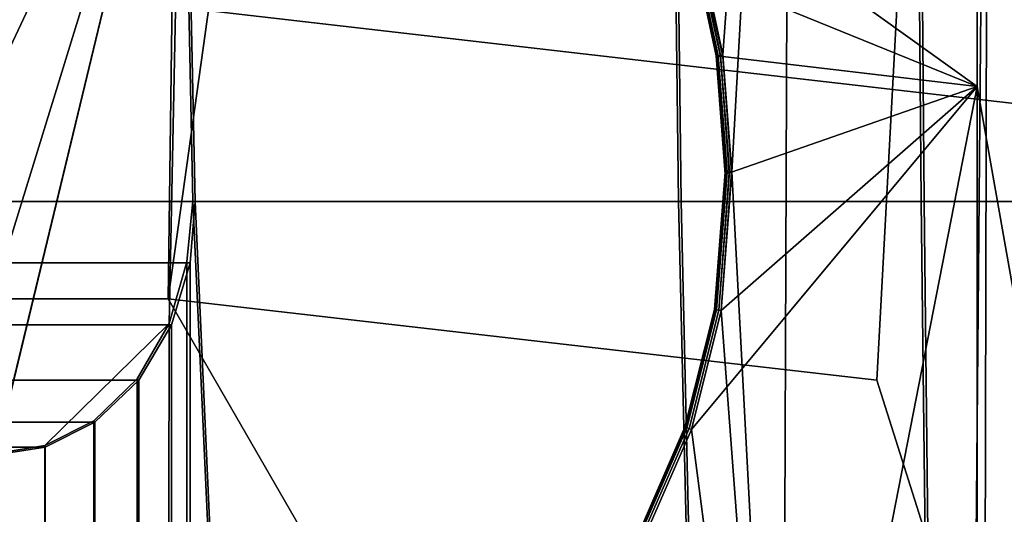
# Model space of a CAD drawing. Extents: x -11.8 to 11.8, y 0 to 23.7.
# Tile 18 of 52: x 0.2 to 7.5, y 9.6 to 13.2. Entities that reach past the tile are written whole.
import ezdxf

# ---------------------------------------------------------------- set-up
doc = ezdxf.new("R2010")
doc.units = 0
doc.layers.add('SHPM78Z54N_TRADECAD', color=7, linetype='CONTINUOUS')

msp = doc.modelspace()

# ---------------------------------------------------------------- linework, layer by layer
at = {"layer": 'SHPM78Z54N_TRADECAD'}
for points in [[(7.08, 20.669, 33.3321), (7.92, 21.664, 33.3153), (8.13, 5.5233, 33.2927), (6.5364, 10.5575, 33.8521)], [(-0.9744, 21.5017, 0.042), (-11.8433, 14.8549, 0.0397), (10.8391, 12.2355, 0.0397), (0.464, 21.5017, 0.0422)], [(0.464, 21.5017, 0.0422), (10.8391, 12.2355, 0.0397), (5.4114, 21.5017, 0.0432)], [(10.8391, 12.2355, 0.0397), (10.3045, 21.1022, 0.0442), (9.2604, 21.1124, 0.044), (5.4114, 21.5017, 0.0432)], [(1.4072, 20.669, 33.9087), (1.2792, 11.1622, 34.2357), (0.0049, 11.1622, 34.2357), (0.0048, 20.669, 33.9087)], [(1.4072, 20.669, 33.9087), (2.6057, 20.669, 33.3321), (1.2792, 11.1622, 34.2357)], [(1.2792, 11.1622, 34.2357), (2.6057, 20.669, 33.3321), (7.08, 20.669, 33.3321), (6.5364, 10.5575, 33.8521)], [(7.2776, 19.8016, 33.8848), (7.2804, 12.7393, 33.8818), (4.9553, 14.4106, 34.1615), (4.5608, 15.0906, 34.1891)], [(5.8951, 19.848, 33.2889), (5.2613, 13.5973, 33.318), (5.3956, 12.9747, 33.3115)], [(5.8951, 19.848, 33.2889), (5.3956, 12.9747, 33.3115), (5.4624, 12.1051, 33.3081)], [(5.8381, 4.9939, 33.2889), (5.8951, 19.848, 33.2889), (5.4624, 12.1051, 33.3081)], [(7.2331, 4.8892, 33.0118), (7.3661, 19.801, 33.2468), (5.8951, 19.848, 33.2889), (5.8381, 4.9939, 33.2889)], [(7.3661, 19.801, 33.2468), (7.2331, 4.8892, 33.0118), (7.331, 4.8893, 33.0009)], [(7.2804, 12.7393, 33.8818), (7.2776, 19.8016, 33.8848), (8.6272, 19.7516, 33.737), (8.5088, 5.7928, 33.7334)], [(8.627, 19.7511, 32.9493), (7.3661, 19.801, 33.2468), (7.331, 4.8893, 33.0009), (8.4975, 4.8901, 32.9434)], [(8.5945, 17.3401, 33.7701), (6.8232, 16.9497, 33.9702), (6.8657, 11.8857, 34.0159), (8.6214, 11.885, 33.7773)], [(6.8456, 16.9516, 34.1801), (8.6178, 17.3422, 33.9487), (8.6453, 11.8844, 33.9544), (6.8876, 11.8844, 34.2259)], [(6.8232, 16.9497, 33.9702), (5.0082, 16.5496, 34.1752), (5.0653, 11.8864, 34.2254), (6.8657, 11.8857, 34.0159)], [(5.0298, 16.5514, 34.3852), (6.8456, 16.9516, 34.1801), (6.8876, 11.8844, 34.2259), (5.0853, 11.8844, 34.4356)], [(5.0082, 16.5496, 34.1752), (1.3848, 15.7499, 34.525), (1.463, 11.8893, 34.5254), (5.0653, 11.8864, 34.2254)], [(1.3982, 15.7509, 34.7358), (5.0298, 16.5514, 34.3852), (5.0853, 11.8844, 34.4356), (1.4808, 11.8844, 34.7358)], [(1.4808, 11.8844, 34.7358), (-1.4807, 11.8844, 34.7358), (-1.398, 15.7509, 34.7358), (1.3982, 15.7509, 34.7358)], [(1.3848, 15.7499, 34.525), (-1.3847, 15.7499, 34.525), (-1.444, 11.8893, 34.5271), (-1.394, 11.438, 34.5304)], [(-1.394, 11.438, 34.5304), (-1.2864, 10.9792, 34.5257), (-1.0508, 10.5689, 34.5252), (1.3848, 15.7499, 34.525)], [(-1.0508, 10.5689, 34.5252), (-0.7292, 10.2576, 34.525), (-0.3643, 10.074, 34.525), (1.3848, 15.7499, 34.525)], [(1.3848, 15.7499, 34.525), (-0.3643, 10.074, 34.525), (0.0011, 10.0141, 34.5247)], [(0.0011, 10.0141, 34.5247), (-0.001, 10.0141, 34.5247), (1.3848, 15.7499, 34.525)], [(-0.001, 10.0141, 34.5247), (0.3644, 10.074, 34.525), (1.2865, 10.9792, 34.5257), (1.3848, 15.7499, 34.525)], [(1.2865, 10.9792, 34.5257), (1.4194, 11.4381, 34.526), (1.463, 11.8893, 34.5254), (1.3848, 15.7499, 34.525)], [(10.8391, 12.2355, 0.0397), (-11.8433, 14.8549, 0.0397), (-11.8433, 4.581, 0.0397), (10.8391, 4.581, 0.0397)], [(7.2804, 12.7393, 33.8818), (5.2593, 13.5644, 34.1377), (4.9553, 14.4106, 34.1615)], [(5.3495, 12.968, 33.3451), (5.3604, 12.9696, 33.3277), (5.2272, 13.5873, 33.3342), (5.2167, 13.5842, 33.3516)], [(5.3604, 12.9696, 33.3277), (5.3771, 12.972, 33.3159), (5.2435, 13.5921, 33.3224), (5.2272, 13.5873, 33.3342)], [(5.3771, 12.972, 33.3159), (5.3956, 12.9747, 33.3115), (5.2613, 13.5973, 33.318), (5.2435, 13.5921, 33.3224)], [(5.346, 12.9675, 33.3639), (5.3495, 12.968, 33.3451), (5.2167, 13.5842, 33.3516), (5.2133, 13.5832, 33.3703)], [(5.346, 12.9675, 34.0855), (5.346, 12.9675, 33.3639), (5.2133, 13.5832, 33.3703), (5.2133, 13.5832, 34.0935)], [(5.2133, 13.5832, 34.0935), (5.2166, 13.5818, 34.1109), (5.3495, 12.9671, 34.1028), (5.346, 12.9675, 34.0855)], [(5.2166, 13.5818, 34.1109), (5.2271, 13.5776, 34.1267), (5.3608, 12.9657, 34.1185), (5.3495, 12.9671, 34.1028)], [(5.2271, 13.5776, 34.1267), (5.2429, 13.5711, 34.1362), (5.3778, 12.9638, 34.1277), (5.3608, 12.9657, 34.1185)], [(5.2429, 13.5711, 34.1362), (5.2593, 13.5644, 34.1377), (5.3953, 12.9617, 34.129), (5.3778, 12.9638, 34.1277)], [(7.2804, 12.7393, 33.8818), (5.3953, 12.9617, 34.129), (5.2593, 13.5644, 34.1377)], [(5.3495, 12.968, 33.3451), (5.346, 12.9675, 33.3639), (5.4122, 12.1039, 33.3605), (5.4157, 12.1044, 33.3417)], [(5.346, 12.9675, 34.0855), (5.411, 12.0884, 34.0479), (5.4122, 12.1039, 33.3605), (5.346, 12.9675, 33.3639)], [(5.346, 12.9675, 34.0855), (5.3495, 12.9671, 34.1028), (5.4143, 12.0892, 34.0653), (5.411, 12.0884, 34.0479)], [(5.3604, 12.9696, 33.3277), (5.3495, 12.968, 33.3451), (5.4157, 12.1044, 33.3417), (5.4268, 12.1047, 33.3243)], [(5.3495, 12.9671, 34.1028), (5.3608, 12.9657, 34.1185), (5.425, 12.0925, 34.0812), (5.4143, 12.0892, 34.0653)], [(5.3771, 12.972, 33.3159), (5.3604, 12.9696, 33.3277), (5.4268, 12.1047, 33.3243), (5.4437, 12.105, 33.3125)], [(5.3608, 12.9657, 34.1185), (5.3778, 12.9638, 34.1277), (5.4411, 12.0979, 34.0908), (5.425, 12.0925, 34.0812)], [(5.3956, 12.9747, 33.3115), (5.3771, 12.972, 33.3159), (5.4437, 12.105, 33.3125), (5.4624, 12.1051, 33.3081)], [(5.3778, 12.9638, 34.1277), (5.3953, 12.9617, 34.129), (5.4578, 12.1037, 34.0924), (5.4411, 12.0979, 34.0908)], [(5.4578, 12.1037, 34.0924), (5.3953, 12.9617, 34.129), (7.2804, 12.7393, 33.8818)], [(5.161, 10.1932, 34.068), (7.2804, 12.7393, 33.8818), (5.9224, 5.7757, 33.9122), (4.8373, 9.4505, 34.0643)], [(5.3824, 11.0753, 34.0773), (7.2804, 12.7393, 33.8818), (5.161, 10.1932, 34.068)], [(5.3824, 11.0753, 34.0773), (5.4578, 12.1037, 34.0924), (7.2804, 12.7393, 33.8818)], [(7.2831, 5.786, 33.8628), (5.9224, 5.7757, 33.9122), (7.2804, 12.7393, 33.8818)], [(8.5088, 5.7928, 33.7334), (7.2831, 5.786, 33.8628), (7.2804, 12.7393, 33.8818)], [(5.4157, 12.1044, 33.3417), (5.4122, 12.1039, 33.3605), (5.3333, 11.0833, 33.3641), (5.3368, 11.0827, 33.3453)], [(5.3333, 11.0833, 34.0341), (5.3333, 11.0833, 33.3641), (5.4122, 12.1039, 33.3605), (5.411, 12.0884, 34.0479)], [(5.3369, 11.0827, 34.0514), (5.3333, 11.0833, 34.0341), (5.411, 12.0884, 34.0479), (5.4143, 12.0892, 34.0653)], [(5.4268, 12.1047, 33.3243), (5.4157, 12.1044, 33.3417), (5.3368, 11.0827, 33.3453), (5.3477, 11.0809, 33.3279)], [(5.3482, 11.0809, 34.067), (5.3369, 11.0827, 34.0514), (5.4143, 12.0892, 34.0653), (5.425, 12.0925, 34.0812)], [(5.4437, 12.105, 33.3125), (5.4268, 12.1047, 33.3243), (5.3477, 11.0809, 33.3279), (5.3644, 11.0782, 33.3161)], [(5.365, 11.0782, 34.0761), (5.3482, 11.0809, 34.067), (5.425, 12.0925, 34.0812), (5.4411, 12.0979, 34.0908)], [(5.4624, 12.1051, 33.3081), (5.4437, 12.105, 33.3125), (5.3644, 11.0782, 33.3161), (5.3828, 11.0752, 33.3118)], [(5.3824, 11.0753, 34.0773), (5.365, 11.0782, 34.0761), (5.4411, 12.0979, 34.0908), (5.4578, 12.1037, 34.0924)], [(5.8381, 4.9939, 33.2889), (5.4624, 12.1051, 33.3081), (5.3828, 11.0752, 33.3118)], [(1.4444, 11.429, 34.7358), (-1.4443, 11.429, 34.7358), (-1.4807, 11.8844, 34.7358), (1.4808, 11.8844, 34.7358)], [(1.4195, 8.3141, 34.3156), (1.6161, 8.5419, 34.3145), (1.463, 11.8893, 34.5254), (1.4194, 11.4381, 34.526)], [(1.6323, 8.5296, 34.5247), (1.4444, 8.2992, 34.5247), (1.4444, 11.429, 34.7358), (1.4808, 11.8844, 34.7358)], [(1.6161, 8.5419, 34.3145), (5.1443, 8.5362, 34.1518), (5.0653, 11.8864, 34.2254), (1.463, 11.8893, 34.5254)], [(5.1611, 8.5283, 34.3621), (1.6323, 8.5296, 34.5247), (1.4808, 11.8844, 34.7358), (5.0853, 11.8844, 34.4356)], [(5.0653, 11.8864, 34.2254), (5.1443, 8.5362, 34.1518), (6.906, 8.5342, 33.9577), (6.8657, 11.8857, 34.0159)], [(6.9254, 8.5276, 34.1678), (5.1611, 8.5283, 34.3621), (5.0853, 11.8844, 34.4356), (6.8876, 11.8844, 34.2259)], [(6.906, 8.5342, 33.9577), (8.6231, 8.5323, 33.7444), (8.6214, 11.885, 33.7773), (6.8657, 11.8857, 34.0159)], [(6.8876, 11.8844, 34.2259), (8.6453, 11.8844, 33.9544), (8.6453, 8.527, 33.9217), (6.9254, 8.5276, 34.1678)], [(-1.3052, 10.969, 34.7358), (-1.4443, 11.429, 34.7358), (1.4444, 11.429, 34.7358), (1.3053, 10.969, 34.7358)], [(1.2828, 8.083, 34.3155), (1.4195, 8.3141, 34.3156), (1.4194, 11.4381, 34.526), (1.2865, 10.9792, 34.5257)], [(1.4444, 8.2992, 34.5247), (1.3053, 8.0665, 34.5247), (1.3053, 10.969, 34.7358), (1.4444, 11.429, 34.7358)], [(0.0049, 11.1622, 34.2357), (1.2792, 11.1622, 34.2357), (4.0567, 6.3462, 33.5354), (0.0049, 6.3462, 33.5354)], [(4.0567, 6.3462, 33.5354), (1.2792, 11.1622, 34.2357), (6.5364, 10.5575, 33.8521), (8.13, 5.5233, 33.2927)], [(5.1139, 10.2092, 34.0243), (5.1139, 10.2092, 33.3745), (5.3333, 11.0833, 33.3641), (5.3333, 11.0833, 34.0341)], [(5.3368, 11.0827, 33.3453), (5.3333, 11.0833, 33.3641), (5.1139, 10.2092, 33.3745), (5.1172, 10.2081, 33.3557)], [(5.3333, 11.0833, 34.0341), (5.3369, 11.0827, 34.0514), (5.1173, 10.2081, 34.0416), (5.1139, 10.2092, 34.0243)], [(5.3477, 11.0809, 33.3279), (5.3368, 11.0827, 33.3453), (5.1172, 10.2081, 33.3557), (5.1277, 10.2045, 33.3383)], [(5.3369, 11.0827, 34.0514), (5.3482, 11.0809, 34.067), (5.1281, 10.2044, 34.0574), (5.1173, 10.2081, 34.0416)], [(5.3644, 11.0782, 33.3161), (5.3477, 11.0809, 33.3279), (5.1277, 10.2045, 33.3383), (5.1437, 10.1991, 33.3265)], [(5.3482, 11.0809, 34.067), (5.365, 11.0782, 34.0761), (5.1443, 10.1989, 34.0667), (5.1281, 10.2044, 34.0574)], [(5.3828, 11.0752, 33.3118), (5.3644, 11.0782, 33.3161), (5.1437, 10.1991, 33.3265), (5.1613, 10.193, 33.3222)], [(5.365, 11.0782, 34.0761), (5.3824, 11.0753, 34.0773), (5.161, 10.1932, 34.068), (5.1443, 10.1989, 34.0667)], [(5.8381, 4.9939, 33.2889), (5.3828, 11.0752, 33.3118), (5.1613, 10.193, 33.3222)], [(1.0617, 10.5579, 34.7358), (-1.0616, 10.5579, 34.7358), (-1.3052, 10.969, 34.7358), (1.3053, 10.969, 34.7358)], [(0.3644, 10.074, 34.525), (0.7294, 10.2576, 34.525), (1.0509, 10.5689, 34.5252), (1.2865, 10.9792, 34.5257)], [(1.0487, 7.8761, 34.3147), (1.2828, 8.083, 34.3155), (1.2865, 10.9792, 34.5257), (1.0509, 10.5689, 34.5252)], [(1.3053, 8.0665, 34.5247), (1.0617, 7.8584, 34.5247), (1.0617, 10.5579, 34.7358), (1.3053, 10.969, 34.7358)], [(-0.7355, 10.246, 34.7358), (-1.0616, 10.5579, 34.7358), (1.0617, 10.5579, 34.7358), (0.7357, 10.246, 34.7358)], [(1.0509, 10.5689, 34.5252), (0.7294, 10.2576, 34.525), (0.7281, 7.7191, 34.3146), (1.0487, 7.8761, 34.3147)], [(0.7357, 10.246, 34.7358), (1.0617, 10.5579, 34.7358), (1.0617, 7.8584, 34.5247), (0.7357, 7.7006, 34.5247)], [(0.3674, 10.062, 34.7358), (-0.3672, 10.062, 34.7358), (-0.7355, 10.246, 34.7358), (0.7357, 10.246, 34.7358)], [(0.7294, 10.2576, 34.525), (0.3644, 10.074, 34.525), (0.3638, 7.6266, 34.3145), (0.7281, 7.7191, 34.3146)], [(0.3674, 10.062, 34.7358), (0.7357, 10.246, 34.7358), (0.7357, 7.7006, 34.5247), (0.3674, 7.6075, 34.5247)], [(4.7964, 9.4725, 34.0357), (4.7932, 9.4742, 34.0179), (5.1139, 10.2092, 34.0243), (5.1173, 10.2081, 34.0416)], [(4.7932, 9.4742, 34.0179), (4.7932, 9.4742, 33.3897), (5.1139, 10.2092, 33.3745), (5.1139, 10.2092, 34.0243)], [(5.1172, 10.2081, 33.3557), (5.1139, 10.2092, 33.3745), (4.7932, 9.4742, 33.3897), (4.7963, 9.4725, 33.3709)], [(5.1277, 10.2045, 33.3383), (5.1172, 10.2081, 33.3557), (4.7963, 9.4725, 33.3709), (4.806, 9.4672, 33.3536)], [(4.8063, 9.4671, 34.052), (4.7964, 9.4725, 34.0357), (5.1173, 10.2081, 34.0416), (5.1281, 10.2044, 34.0574)], [(5.1437, 10.1991, 33.3265), (5.1277, 10.2045, 33.3383), (4.806, 9.4672, 33.3536), (4.8209, 9.4592, 33.3418)], [(4.8214, 9.459, 34.0621), (4.8063, 9.4671, 34.052), (5.1281, 10.2044, 34.0574), (5.1443, 10.1989, 34.0667)], [(5.1613, 10.193, 33.3222), (5.1437, 10.1991, 33.3265), (4.8209, 9.4592, 33.3418), (4.8373, 9.4504, 33.3376)], [(4.8373, 9.4505, 34.0643), (4.8214, 9.459, 34.0621), (5.1443, 10.1989, 34.0667), (5.161, 10.1932, 34.068)], [(5.8381, 4.9939, 33.2889), (5.1613, 10.193, 33.3222), (4.8373, 9.4504, 33.3376)], [(0.3674, 10.062, 34.7358), (0.0001, 10.005, 34.7358), (-0.3672, 10.062, 34.7358)], [(0.3644, 10.074, 34.525), (-0.001, 10.0141, 34.5247), (-0.0016, 7.598, 34.3145), (0.3638, 7.6266, 34.3145)], [(0.0001, 10.005, 34.7358), (0.3674, 10.062, 34.7358), (0.3674, 7.6075, 34.5247), (0.0001, 7.5787, 34.5247)]]:
    msp.add_3dface(points, dxfattribs=at)

doc.saveas('drawing.dxf')
